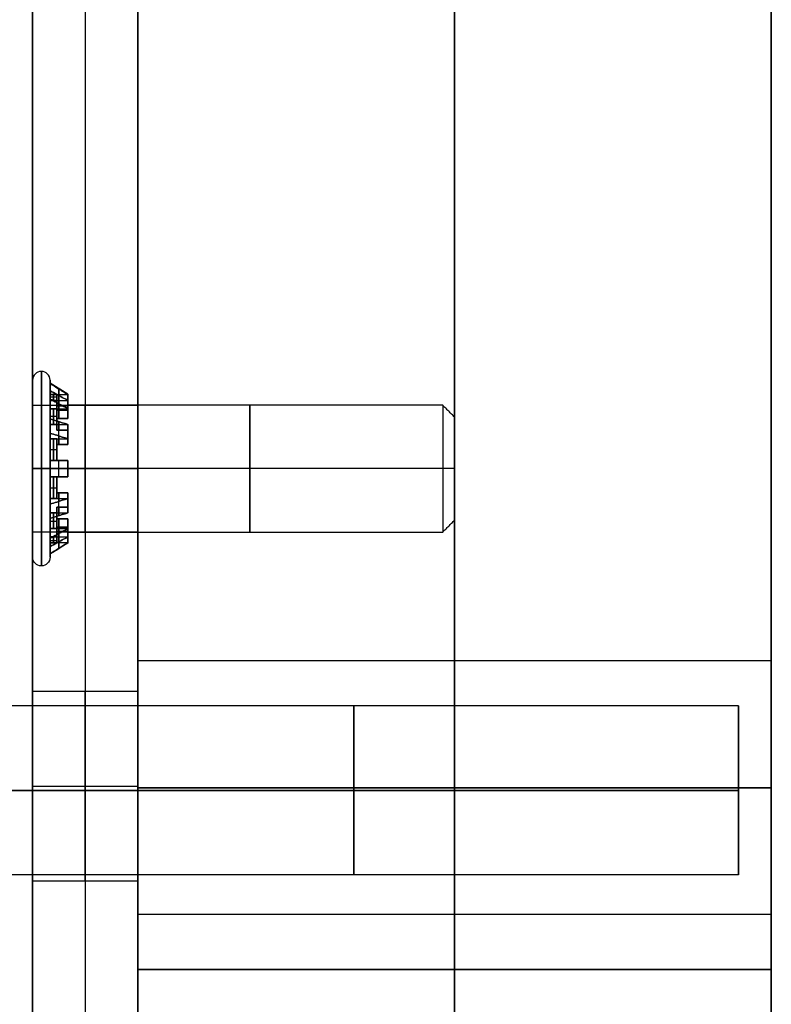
# Model space of a CAD drawing. Header units: millimetres. Extents: x -398 to 387, y -563 to 552.
# Tile 182 of 256: x -386 to -368, y -463 to -440. Entities that reach past the tile are written whole.
import ezdxf

# ---------------------------------------------------------------- set-up
doc = ezdxf.new("R2010")
doc.units = ezdxf.units.MM
doc.layers.add('Livello 01', color=7, linetype='Continuous')

# ---------------------------------------------------------------- blocks, each defined once
blk = doc.blocks.new('MCP191A04_01')
at = {"layer": 'Livello 01', "color": 254, "true_color": 0xcad1ee}
for p, q in [((-69.2, 125, 1.25), (69.2, 125, 1.25)), ((63.214, 122.827, 2.5), (63.214, 122.827)), ((63.214, 118.327, 2.5), (63.214, 118.327)), ((55.7, 103.912, 2.495), (55.7, 103.918, 2.495)), ((55.7, 103.85, 2.08), (55.7, 103.918, 2.08)), ((55.504, 103.312, 1.87), (55.504, 103.709, 1.87)), ((55.7, 103.912, 2.495), (55.7, 103.912, 2.5)), ((55.7, 99.738, 2.5), (55.7, 103.912, 2.5)), ((55.7, 103.588, 1.66), (55.7, 103.85, 2.08)), ((55.896, 103.312, 1.87), (55.896, 103.709, 1.87)), ((55.126, 103.211, 1.87), (54.928, 103.554, 1.87)), ((55.249, 103.256, 1.923), (55.249, 103.529, 1.923)), ((55.504, 103.576, 1.923), (55.504, 103.576, 1.66)), ((55.896, 103.455, 1.66), (55.504, 103.455, 1.66)), ((55.7, 103.325, 1.66), (55.7, 103.588, 1.66)), ((55.896, 103.576, 1.923), (55.896, 103.576, 1.66)), ((56.322, 103.295, 1.923), (55.896, 103.541, 1.923)), ((56.083, 103.275, 1.923), (56.218, 103.51, 1.923)), ((56.472, 103.554, 1.87), (56.274, 103.211, 1.87)), ((54.589, 103.358, 1.87), (54.787, 103.015, 1.87)), ((54.655, 103.244, 1.923), (54.655, 103.244, 1.66)), ((55.116, 103.227, 1.66), (54.664, 103.227, 1.66)), ((54.89, 103.088, 1.66), (54.89, 103.391, 1.66)), ((54.994, 103.44, 1.923), (54.994, 103.44, 1.66)), ((55.504, 103.394, 1.923), (55.02, 103.394, 1.923)), ((55.7, 103.325, 2.5), (55.7, 103.325)), ((55.7, 103.044, -7.5), (55.7, 103.325, -7.219)), ((55.7, 103.325, -7.219), (55.7, 103.325, 1.66)), ((56.736, 103.227, 1.66), (56.284, 103.227, 1.66)), ((56.406, 103.44, 1.923), (56.406, 103.44, 1.66)), ((56.51, 103.088, 1.66), (56.51, 103.391, 1.66)), ((56.613, 103.015, 1.87), (56.811, 103.358, 1.87)), ((56.982, 102.791, 1.923), (56.733, 103.222, 1.923)), ((56.745, 103.244, 1.923), (56.745, 103.244, 1.66)), ((54.734, 103.107, 1.923), (54.303, 102.858, 1.923)), ((54.611, 102.857, 1.923), (54.475, 103.093, 1.923)), ((55.7, 100.606, -7.5), (55.7, 103.044, -7.5)), ((56.732, 102.914, 1.923), (56.968, 103.05, 1.923)), ((54.51, 102.738, 1.87), (54.167, 102.936, 1.87)), ((54.281, 102.87, 1.923), (54.281, 102.87, 1.66)), ((54.298, 102.409, 1.66), (54.298, 102.861, 1.66)), ((57.233, 102.936, 1.87), (56.89, 102.738, 1.87)), ((57.102, 102.409, 1.66), (57.102, 102.861, 1.66)), ((57.119, 102.87, 1.923), (57.119, 102.87, 1.66)), ((53.971, 102.597, 1.87), (54.314, 102.399, 1.87)), ((54.085, 102.531, 1.923), (54.085, 102.531, 1.66)), ((54.437, 102.635, 1.66), (54.134, 102.635, 1.66)), ((57.266, 102.635, 1.66), (56.963, 102.635, 1.66)), ((57.086, 102.399, 1.87), (57.429, 102.597, 1.87)), ((57.315, 102.531, 1.923), (57.315, 102.531, 1.66)), ((54.23, 102.447, 1.923), (53.984, 102.021, 1.923)), ((54.25, 102.208, 1.923), (54.015, 102.343, 1.923)), ((57.269, 102.021, 1.923), (57.269, 102.505, 1.923)), ((57.131, 102.276, 1.923), (57.404, 102.276, 1.923)), ((53.613, 101.825, 2.495), (53.607, 101.825, 2.495)), ((53.675, 101.825, 2.08), (53.607, 101.825, 2.08)), ((53.613, 101.825, 2.5), (57.787, 101.825, 2.5)), ((53.938, 101.825, 1.66), (53.675, 101.825, 2.08)), ((54.213, 102.021, 1.87), (53.816, 102.021, 1.87)), ((54.2, 101.825, 1.66), (53.938, 101.825, 1.66)), ((53.949, 102.021, 1.923), (53.949, 102.021, 1.66)), ((54.07, 101.629, 1.66), (54.07, 102.021, 1.66)), ((56.919, 101.825, -7.5), (54.481, 101.825, -7.5)), ((57.584, 102.021, 1.87), (57.187, 102.021, 1.87)), ((57.462, 101.825, 1.66), (57.2, 101.825, 1.66)), ((57.325, 101.629, 1.66), (57.325, 102.021, 1.66)), ((57.451, 102.021, 1.923), (57.451, 102.021, 1.66)), ((57.793, 101.825, 2.08), (57.725, 101.825, 2.08)), ((57.793, 101.825, 2.495), (57.787, 101.825, 2.495)), ((53.816, 101.629, 1.87), (54.213, 101.629, 1.87)), ((53.949, 101.629, 1.923), (53.949, 101.629, 1.66)), ((54.131, 101.629, 1.923), (54.131, 101.145, 1.923)), ((57.17, 101.203, 1.923), (57.416, 101.629, 1.923)), ((57.187, 101.629, 1.87), (57.584, 101.629, 1.87)), ((57.451, 101.629, 1.923), (57.451, 101.629, 1.66)), ((54.269, 101.374, 1.923), (53.996, 101.374, 1.923)), ((57.15, 101.442, 1.923), (57.385, 101.307, 1.923)), ((54.314, 101.251, 1.87), (53.971, 101.053, 1.87)), ((54.085, 101.119, 1.923), (54.085, 101.119, 1.66)), ((54.298, 100.789, 1.66), (54.298, 101.241, 1.66)), ((57.429, 101.053, 1.87), (57.086, 101.251, 1.87)), ((57.102, 100.789, 1.66), (57.102, 101.241, 1.66)), ((57.315, 101.119, 1.923), (57.315, 101.119, 1.66)), ((54.437, 101.015, 1.66), (54.134, 101.015, 1.66)), ((54.167, 100.714, 1.87), (54.51, 100.912, 1.87)), ((56.89, 100.912, 1.87), (57.233, 100.714, 1.87)), ((57.266, 101.015, 1.66), (56.963, 101.015, 1.66)), ((54.281, 100.78, 1.923), (54.281, 100.78, 1.66)), ((54.418, 100.859, 1.923), (54.667, 100.428, 1.923)), ((54.668, 100.736, 1.923), (54.432, 100.6, 1.923)), ((56.666, 100.543, 1.923), (57.097, 100.792, 1.923)), ((56.789, 100.793, 1.923), (56.925, 100.557, 1.923)), ((57.119, 100.78, 1.923), (57.119, 100.78, 1.66)), ((54.787, 100.635, 1.87), (54.589, 100.292, 1.87)), ((55.116, 100.423, 1.66), (54.664, 100.423, 1.66)), ((54.89, 100.259, 1.66), (54.89, 100.562, 1.66)), ((54.928, 100.096, 1.87), (55.126, 100.439, 1.87)), ((55.7, 100.606, -7.5), (55.7, 100.325, -7.219)), ((56.274, 100.439, 1.87), (56.472, 100.096, 1.87)), ((56.736, 100.423, 1.66), (56.284, 100.423, 1.66)), ((56.51, 100.259, 1.66), (56.51, 100.562, 1.66)), ((56.811, 100.292, 1.87), (56.613, 100.635, 1.87)), ((54.655, 100.406, 1.923), (54.655, 100.406, 1.66)), ((54.994, 100.21, 1.923), (54.994, 100.21, 1.66)), ((55.078, 100.355, 1.923), (55.504, 100.109, 1.923)), ((55.317, 100.375, 1.923), (55.182, 100.14, 1.923)), ((55.504, 100.338, 1.87), (55.504, 99.941, 1.87)), ((55.896, 100.195, 1.66), (55.504, 100.195, 1.66)), ((55.7, 100.325, 2.5), (55.7, 100.325)), ((55.7, 100.062, 1.66), (55.7, 100.325, 1.66)), ((55.7, 100.325, -7.219), (55.7, 100.325, 1.66)), ((55.896, 99.941, 1.87), (55.896, 100.338, 1.87)), ((55.896, 100.256, 1.923), (56.38, 100.256, 1.923)), ((56.151, 100.394, 1.923), (56.151, 100.121, 1.923)), ((56.406, 100.21, 1.923), (56.406, 100.21, 1.66)), ((56.745, 100.406, 1.923), (56.745, 100.406, 1.66)), ((55.504, 100.074, 1.923), (55.504, 100.074, 1.66)), ((55.7, 100.062, 1.66), (55.7, 99.8, 2.08)), ((55.896, 100.074, 1.923), (55.896, 100.074, 1.66)), ((55.7, 99.732, 2.08), (55.7, 99.8, 2.08)), ((55.7, 99.738, 2.495), (55.7, 99.738, 2.5)), ((55.7, 99.732, 2.495), (55.7, 99.738, 2.495)), ((79.2, 0, 2.5), (-79.2, 0, 2.5)), ((79.2, 0), (-79.2, 0)), ((63.214, -118.327, 2.5), (63.214, -118.327)), ((63.214, -122.827, 2.5), (63.214, -122.827)), ((-69.2, -125, 1.25), (69.2, -125, 1.25))]:
    blk.add_line(p, q, dxfattribs=at)
for centre, radius, start, end in [((63.214, 120.577, 2.5), 2.25, 360, 180), ((63.214, 120.577), 2.25, 360, 180), ((63.214, 120.577), 2.25, 180, 0), ((55.7, 101.825, 2.287), 2.3, 0, 180), ((55.7, 101.825, 2.08), 2.093, 0, 180), ((55.7, 101.825, 2.495), 2.087, 0, 180), ((55.7, 101.825, 2.497), 2.087, 0, 180), ((55.7, 101.825, 1.87), 1.894, 84.0659, 95.9341), ((55.7, 101.825, 2.08), 2.025, 114.4516, 125.5484), ((55.7, 101.825, 1.87), 1.894, 114.0659, 125.9341), ((55.7, 101.825, 2.08), 1.762, 96.3779, 113.6221), ((55.7, 101.825, 1.66), 1.762, 83.6221, 96.3779), ((55.7, 101.825, 2.08), 1.762, 66.3779, 83.6221), ((55.7, 101.825, 1.87), 1.894, 54.0659, 65.9341), ((55.7, 101.825, 2.5), 1.5, 0, 180), ((55.7, 101.825), 1.5, 0, 180), ((55.7, 101.825, -2.648), 1.5, 0, 180), ((55.7, 101.825, 2.08), 1.763, 126.3779, 143.6221), ((55.7, 101.825, 1.66), 1.762, 53.6221, 66.3779), ((55.7, 101.825, 2.08), 1.762, 36.3779, 53.6221), ((55.7, 101.825, -7.5), 1.219, 0, 180), ((55.7, 101.825, 1.87), 1.894, 144.0659, 155.9341), ((55.7, 101.825, 1.66), 1.762, 143.6221, 156.3779), ((55.7, 101.825, 1.66), 1.762, 23.6221, 36.3779), ((55.7, 101.825, 1.87), 1.894, 24.0659, 35.9341), ((55.7, 101.825, 2.08), 1.763, 156.3779, 173.6221), ((55.7, 101.825, 2.08), 1.763, 6.3779, 23.6221), ((55.7, 101.825, 2.287), 2.3, 180, 0), ((55.7, 101.825, 2.08), 2.093, 180, 0), ((55.7, 101.825, 2.495), 2.087, 180, 0), ((55.7, 101.825, 2.497), 2.087, 180, 0), ((55.7, 101.825, 1.66), 1.763, 173.6221, 186.3779), ((55.7, 101.825), 1.5, 180, 0), ((55.7, 101.825, -7.219), 1.5, 180, 0), ((55.7, 101.825, 1.66), 1.5, 180, 187.5), ((55.7, 101.825, -2.648), 1.5, 180, 0), ((55.7, 101.825, -7.5), 1.219, 180, 0), ((55.7, 101.825, 1.66), 1.5, 352.5, 0), ((55.7, 101.825, 1.66), 1.762, 360, 6.3779), ((55.7, 101.825, 1.66), 1.763, 353.6221, 0), ((55.7, 101.825, 2.08), 1.763, 186.3779, 203.6221), ((55.7, 101.825, 2.08), 1.762, 336.3779, 353.6221), ((55.7, 101.825, 1.66), 1.763, 203.6221, 216.3779), ((55.7, 101.825, 1.66), 1.5, 202.5, 217.5), ((55.7, 101.825, 1.66), 1.5, 322.5, 337.5), ((55.7, 101.825, 1.66), 1.763, 323.6221, 336.3779), ((55.7, 101.825, 2.08), 1.763, 216.3779, 233.6221), ((55.7, 101.825, 2.08), 1.763, 306.3779, 323.6221), ((55.7, 101.825, 1.66), 1.5, 232.5, 247.5), ((55.7, 101.825, 1.66), 1.5, 292.5, 307.5), ((55.7, 101.825, 1.66), 1.763, 233.6221, 246.3779), ((55.7, 101.825, 2.08), 1.762, 246.3779, 263.6221), ((55.7, 101.825, 1.66), 1.5, 262.5, 277.5), ((55.7, 101.825, 2.08), 1.762, 276.3779, 293.6221), ((55.7, 101.825, 1.66), 1.763, 293.6221, 306.3779), ((55.7, 101.825, 1.66), 1.763, 263.6221, 276.3779), ((63.214, -120.577, 2.5), 2.25, 0, 180), ((63.214, -120.577), 2.25, 0, 180), ((63.214, -120.577), 2.25, 180, 0)]:
    blk.add_arc(centre, radius, start, end, dxfattribs=at)
at = {"layer": 'Livello 01', "color": 254, "true_color": 0xcad1ee, "extrusion": (0, 0, -1)}
for centre, radius, start, end in [((-63.214, 120.577, -1.25), 2.25, 0, 180), ((-63.214, 120.577, -2.5), 2.25, 180, 0), ((-63.214, 120.577, -1.25), 2.25, 180, 0), ((-55.7, 101.825, -2.495), 2.093, 0, 180), ((-55.7, 101.825, -2.5), 2.087, 0, 180), ((-55.7, 101.825, -2.08), 2.025, 84.4516, 95.5484), ((-55.7, 101.825, -1.923), 1.762, 66.3779, 83.6221), ((-55.7, 101.825, -1.923), 1.762, 96.3779, 113.6221), ((-55.7, 101.825, -2.08), 2.025, 114.4516, 125.5484), ((-55.7, 101.825, -1.25), 1.5, 0, 180), ((-55.7, 101.825, 7.219), 1.5, 0, 180), ((-55.7, 101.825, -1.923), 1.763, 36.3779, 53.6221), ((-55.7, 101.825, -1.66), 1.762, 53.6221, 66.3779), ((-55.7, 101.825, -1.923), 1.5, 67.5, 82.5), ((-55.7, 101.825, -1.66), 1.5, 82.5, 97.5), ((-55.7, 101.825, -1.923), 1.5, 97.5, 112.5), ((-55.7, 101.825, -1.923), 1.762, 126.3779, 143.6221), ((-55.7, 101.825, -2.08), 2.025, 24.4516, 35.5484), ((-55.7, 101.825, -1.923), 1.5, 37.5, 52.5), ((-55.7, 101.825, -1.66), 1.5, 52.5, 67.5), ((-55.7, 101.825, -1.66), 1.5, 112.5, 127.5), ((-55.7, 101.825, -1.923), 1.5, 127.5, 142.5), ((-55.7, 101.825, -2.08), 2.025, 144.4516, 155.5484), ((-55.7, 101.825, -1.923), 1.763, 6.3779, 23.6221), ((-55.7, 101.825, -1.66), 1.5, 22.5, 37.5), ((-55.7, 101.825, -1.66), 1.5, 142.5, 157.5), ((-55.7, 101.825, -1.923), 1.762, 156.3779, 173.6221), ((-55.7, 101.825, -1.923), 1.5, 7.5, 22.5), ((-55.7, 101.825, -1.923), 1.5, 157.5, 172.5), ((-55.7, 101.825, -2.495), 2.093, 180, 0), ((-55.7, 101.825, -2.5), 2.087, 180, 0), ((-55.7, 101.825, -2.08), 2.025, 354.4516, 5.5484), ((-55.7, 101.825, -1.66), 1.5, 360, 7.5), ((-55.7, 101.825, -2.5), 1.5, 180, 0), ((-55.7, 101.825, -1.25), 1.5, 180, 0), ((-55.7, 101.825, -1.66), 1.5, 172.5, 180), ((-55.7, 101.825, -2.08), 2.025, 174.4516, 180), ((-55.7, 101.825, -2.08), 2.025, 180, 185.5484), ((-55.7, 101.825, -1.923), 1.763, 336.3779, 353.6221), ((-55.7, 101.825, -1.923), 1.5, 337.5, 352.5), ((-55.7, 101.825, -1.923), 1.5, 187.5, 202.5), ((-55.7, 101.825, -1.923), 1.762, 186.3779, 203.6221), ((-55.7, 101.825, -2.08), 2.025, 324.4516, 335.5484), ((-55.7, 101.825, -1.923), 1.5, 307.5, 322.5), ((-55.7, 101.825, -1.923), 1.5, 217.5, 232.5), ((-55.7, 101.825, -2.08), 2.025, 204.4516, 215.5484), ((-55.7, 101.825, -1.923), 1.763, 306.3779, 323.6221), ((-55.7, 101.825, -1.923), 1.763, 216.3779, 233.6221), ((-55.7, 101.825, -1.923), 1.5, 277.5, 292.5), ((-55.7, 101.825, -1.923), 1.5, 247.5, 262.5), ((-55.7, 101.825, -1.923), 1.763, 276.3779, 293.6221), ((-55.7, 101.825, -1.923), 1.762, 246.3779, 263.6221), ((-55.7, 101.825, -2.08), 2.025, 294.4516, 305.5484), ((-55.7, 101.825, -2.08), 2.025, 234.4516, 245.5484), ((-55.7, 101.825, -2.08), 2.025, 264.4516, 275.5484), ((-63.214, -120.577, -1.25), 2.25, 0, 180), ((-63.214, -120.577, -2.5), 2.25, 180, 0), ((-63.214, -120.577, -1.25), 2.25, 180, 0)]:
    blk.add_arc(centre, radius, start, end, dxfattribs=at)
at = {"layer": 'Livello 01', "color": 254, "true_color": 0xcad1ee, "extrusion": (1, 0, 0)}
for start, end in [(0, 90), (270, 0)]:
    blk.add_arc((103.918, 2.287, 55.7), 0.207, start, end, dxfattribs=at)
at = {"layer": 'Livello 01', "color": 254, "true_color": 0xcad1ee, "extrusion": (0, 1, 0)}
for start, end in [(270, 0), (0, 90)]:
    blk.add_arc((-53.607, 2.287, 101.825), 0.207, start, end, dxfattribs=at)
at = {"layer": 'Livello 01', "color": 254, "true_color": 0xcad1ee, "extrusion": (0, -1, 0)}
for start, end in [(0, 90), (270, 0)]:
    blk.add_arc((57.793, 2.287, -101.825), 0.207, start, end, dxfattribs=at)
at = {"layer": 'Livello 01', "color": 254, "true_color": 0xcad1ee, "extrusion": (-1, 0, 0)}
for start, end in [(270, 0), (0, 90)]:
    blk.add_arc((-99.732, 2.287, -55.7), 0.207, start, end, dxfattribs=at)
at = {"layer": 'Livello 01', "color": 254, "true_color": 0xcad1ee}
for points in [[(-69.2, 125, 2.5), (69.2, 125, 2.5)], [(-69.2, 125), (69.2, 125)], [(60.964, 120.577, 2.5), (60.964, 120.577)], [(65.464, 120.577), (65.464, 120.577, 2.5)], [(55.504, 103.841, 2.08), (55.504, 103.577, 2.08)], [(55.896, 103.577, 2.08), (55.896, 103.841, 2.08)], [(54.523, 103.473, 2.08), (54.655, 103.244, 2.08)], [(54.994, 103.44, 2.08), (54.862, 103.668, 2.08)], [(55.244, 103.527, 2.08), (55.244, 103.527, 1.923)], [(55.504, 103.312, 1.66), (55.504, 103.577, 1.66)], [(55.504, 103.577, 1.923), (55.504, 103.312, 1.923)], [(55.504, 103.577, 2.08), (55.504, 103.577, 1.923)], [(55.896, 103.577, 1.66), (55.896, 103.312, 1.66)], [(55.896, 103.577, 1.923), (55.896, 103.577, 2.08)], [(55.896, 103.312, 1.923), (55.896, 103.577, 1.923)], [(56.156, 103.527, 2.08), (56.156, 103.527, 1.923)], [(56.538, 103.668, 2.08), (56.406, 103.44, 2.08)], [(56.745, 103.244, 2.08), (56.877, 103.473, 2.08)], [(54.655, 103.244, 1.923), (54.787, 103.015, 1.923)], [(54.655, 103.244, 2.08), (54.655, 103.244, 1.923)], [(54.787, 103.015, 1.66), (54.655, 103.244, 1.66)], [(54.994, 103.44, 1.66), (55.126, 103.211, 1.66)], [(54.994, 103.44, 1.923), (54.994, 103.44, 2.08)], [(55.126, 103.211, 1.923), (54.994, 103.44, 1.923)], [(55.504, 103.312, 1.923), (55.504, 103.312, 1.66)], [(55.896, 103.312, 1.66), (55.896, 103.312, 1.923)], [(56.406, 103.44, 1.923), (56.274, 103.211, 1.923)], [(56.274, 103.211, 1.66), (56.406, 103.44, 1.66)], [(56.406, 103.44, 2.08), (56.406, 103.44, 1.923)], [(56.745, 103.244, 1.66), (56.613, 103.015, 1.66)], [(56.613, 103.015, 1.923), (56.745, 103.244, 1.923)], [(56.745, 103.244, 1.923), (56.745, 103.244, 2.08)], [(54.281, 102.87, 2.08), (54.052, 103.002, 2.08)], [(54.454, 103.071, 2.08), (54.454, 103.071, 1.923)], [(54.787, 103.015, 1.923), (54.787, 103.015, 1.66)], [(55.126, 103.211, 1.66), (55.126, 103.211, 1.923)], [(56.274, 103.211, 1.923), (56.274, 103.211, 1.66)], [(56.613, 103.015, 1.66), (56.613, 103.015, 1.923)], [(56.946, 103.071, 2.08), (56.946, 103.071, 1.923)], [(57.348, 103.002, 2.08), (57.119, 102.87, 2.08)], [(54.281, 102.87, 1.66), (54.51, 102.738, 1.66)], [(54.281, 102.87, 1.923), (54.281, 102.87, 2.08)], [(54.51, 102.738, 1.923), (54.281, 102.87, 1.923)], [(57.119, 102.87, 1.923), (56.89, 102.738, 1.923)], [(56.89, 102.738, 1.66), (57.119, 102.87, 1.66)], [(57.119, 102.87, 2.08), (57.119, 102.87, 1.923)], [(53.857, 102.663, 2.08), (54.085, 102.531, 2.08)], [(54.085, 102.531, 1.923), (54.314, 102.399, 1.923)], [(54.085, 102.531, 2.08), (54.085, 102.531, 1.923)], [(54.314, 102.399, 1.66), (54.085, 102.531, 1.66)], [(54.51, 102.738, 1.66), (54.51, 102.738, 1.923)], [(56.89, 102.738, 1.923), (56.89, 102.738, 1.66)], [(57.315, 102.531, 1.66), (57.086, 102.399, 1.66)], [(57.086, 102.399, 1.923), (57.315, 102.531, 1.923)], [(57.315, 102.531, 2.08), (57.543, 102.663, 2.08)], [(57.315, 102.531, 1.923), (57.315, 102.531, 2.08)], [(54.314, 102.399, 1.923), (54.314, 102.399, 1.66)], [(57.086, 102.399, 1.66), (57.086, 102.399, 1.923)], [(53.998, 102.281, 2.08), (53.998, 102.281, 1.923)], [(57.402, 102.281, 2.08), (57.402, 102.281, 1.923)], [(53.613, 101.825, 2.495), (53.613, 101.825, 2.5)], [(53.948, 102.021, 2.08), (53.684, 102.021, 2.08)], [(53.948, 102.021, 1.66), (54.213, 102.021, 1.66)], [(53.948, 102.021, 1.923), (53.948, 102.021, 2.08)], [(54.213, 102.021, 1.923), (53.948, 102.021, 1.923)], [(54.2, 101.825, 2.5), (54.2, 101.825)], [(54.481, 101.825, -7.5), (54.2, 101.825, -7.219)], [(54.2, 101.825, -7.219), (54.2, 101.825, 1.66)], [(54.213, 102.021, 1.66), (54.213, 102.021, 1.923)], [(57.2, 101.825, -7.219), (56.919, 101.825, -7.5)], [(57.187, 102.021, 1.923), (57.187, 102.021, 1.66)], [(57.187, 102.021, 1.66), (57.452, 102.021, 1.66)], [(57.452, 102.021, 1.923), (57.187, 102.021, 1.923)], [(57.2, 101.825), (57.2, 101.825, 2.5)], [(57.2, 101.825, 1.66), (57.2, 101.825, -7.219)], [(57.716, 102.021, 2.08), (57.452, 102.021, 2.08)], [(57.452, 102.021, 2.08), (57.452, 102.021, 1.923)], [(57.462, 101.825, 1.66), (57.725, 101.825, 2.08)], [(57.787, 101.825, 2.5), (57.787, 101.825, 2.495)], [(53.684, 101.629, 2.08), (53.948, 101.629, 2.08)], [(54.213, 101.629, 1.66), (53.948, 101.629, 1.66)], [(53.948, 101.629, 1.923), (54.213, 101.629, 1.923)], [(53.948, 101.629, 2.08), (53.948, 101.629, 1.923)], [(54.213, 101.629, 1.923), (54.213, 101.629, 1.66)], [(57.452, 101.629, 1.66), (57.187, 101.629, 1.66)], [(57.187, 101.629, 1.66), (57.187, 101.629, 1.923)], [(57.187, 101.629, 1.923), (57.452, 101.629, 1.923)], [(57.452, 101.629, 2.08), (57.716, 101.629, 2.08)], [(57.452, 101.629, 1.923), (57.452, 101.629, 2.08)], [(53.998, 101.369, 2.08), (53.998, 101.369, 1.923)], [(57.402, 101.369, 2.08), (57.402, 101.369, 1.923)], [(54.085, 101.119, 2.08), (53.857, 100.987, 2.08)], [(54.085, 101.119, 1.66), (54.314, 101.251, 1.66)], [(54.314, 101.251, 1.923), (54.085, 101.119, 1.923)], [(54.085, 101.119, 1.923), (54.085, 101.119, 2.08)], [(54.314, 101.251, 1.66), (54.314, 101.251, 1.923)], [(57.086, 101.251, 1.923), (57.086, 101.251, 1.66)], [(57.315, 101.119, 1.923), (57.086, 101.251, 1.923)], [(57.086, 101.251, 1.66), (57.315, 101.119, 1.66)], [(57.315, 101.119, 2.08), (57.315, 101.119, 1.923)], [(57.543, 100.987, 2.08), (57.315, 101.119, 2.08)], [(54.281, 100.78, 1.923), (54.51, 100.912, 1.923)], [(54.51, 100.912, 1.66), (54.281, 100.78, 1.66)], [(54.51, 100.912, 1.923), (54.51, 100.912, 1.66)], [(56.89, 100.912, 1.66), (56.89, 100.912, 1.923)], [(57.119, 100.78, 1.66), (56.89, 100.912, 1.66)], [(56.89, 100.912, 1.923), (57.119, 100.78, 1.923)], [(54.052, 100.648, 2.08), (54.281, 100.78, 2.08)], [(54.281, 100.78, 2.08), (54.281, 100.78, 1.923)], [(57.119, 100.78, 2.08), (57.348, 100.648, 2.08)], [(57.119, 100.78, 1.923), (57.119, 100.78, 2.08)], [(54.454, 100.579, 2.08), (54.454, 100.579, 1.923)], [(54.655, 100.406, 1.66), (54.787, 100.635, 1.66)], [(54.787, 100.635, 1.923), (54.655, 100.406, 1.923)], [(54.787, 100.635, 1.66), (54.787, 100.635, 1.923)], [(54.994, 100.21, 1.923), (55.126, 100.439, 1.923)], [(55.126, 100.439, 1.66), (54.994, 100.21, 1.66)], [(55.126, 100.439, 1.923), (55.126, 100.439, 1.66)], [(56.274, 100.439, 1.66), (56.274, 100.439, 1.923)], [(56.406, 100.21, 1.66), (56.274, 100.439, 1.66)], [(56.274, 100.439, 1.923), (56.406, 100.21, 1.923)], [(56.613, 100.635, 1.923), (56.613, 100.635, 1.66)], [(56.745, 100.406, 1.923), (56.613, 100.635, 1.923)], [(56.613, 100.635, 1.66), (56.745, 100.406, 1.66)], [(56.946, 100.579, 2.08), (56.946, 100.579, 1.923)], [(54.655, 100.406, 2.08), (54.523, 100.177, 2.08)], [(54.655, 100.406, 1.923), (54.655, 100.406, 2.08)], [(54.862, 99.982, 2.08), (54.994, 100.21, 2.08)], [(54.994, 100.21, 2.08), (54.994, 100.21, 1.923)], [(55.504, 100.073, 1.66), (55.504, 100.338, 1.66)], [(55.504, 100.338, 1.66), (55.504, 100.338, 1.923)], [(55.504, 100.338, 1.923), (55.504, 100.073, 1.923)], [(55.896, 100.338, 1.66), (55.896, 100.073, 1.66)], [(55.896, 100.338, 1.923), (55.896, 100.338, 1.66)], [(55.896, 100.073, 1.923), (55.896, 100.338, 1.923)], [(56.406, 100.21, 2.08), (56.538, 99.982, 2.08)], [(56.406, 100.21, 1.923), (56.406, 100.21, 2.08)], [(56.745, 100.406, 2.08), (56.745, 100.406, 1.923)], [(56.877, 100.177, 2.08), (56.745, 100.406, 2.08)], [(55.244, 100.123, 2.08), (55.244, 100.123, 1.923)], [(55.504, 100.073, 2.08), (55.504, 99.809, 2.08)], [(55.504, 100.073, 1.923), (55.504, 100.073, 2.08)], [(55.896, 99.809, 2.08), (55.896, 100.073, 2.08)], [(55.896, 100.073, 2.08), (55.896, 100.073, 1.923)], [(56.156, 100.123, 2.08), (56.156, 100.123, 1.923)], [(60.964, -120.577, 2.5), (60.964, -120.577)], [(65.464, -120.577), (65.464, -120.577, 2.5)], [(69.2, -125, 2.5), (-69.2, -125, 2.5)], [(69.2, -125), (-69.2, -125)]]:
    blk.add_open_spline(points, degree=1, dxfattribs=at)
for points, knots in [([(55.504, 103.577, 1.66), (55.504, 103.581, 1.666), (55.504, 103.584, 1.672), (55.504, 103.588, 1.679), (55.504, 103.672, 1.812), (55.504, 103.757, 1.946), (55.504, 103.841, 2.08)], [-0.4960387, -0.4960387, -0.4960387, -0.4960387, -0.4739037, -0.4739037, -0.4739037, 0, 0, 0, 0]), ([(55.896, 103.841, 2.08), (55.896, 103.757, 1.946), (55.896, 103.672, 1.812), (55.896, 103.588, 1.679), (55.896, 103.584, 1.672), (55.896, 103.581, 1.666), (55.896, 103.577, 1.66)], [-0.4960387, -0.4960387, -0.4960387, -0.4960387, -0.0221351, -0.0221351, -0.0221351, 0, 0, 0, 0]), ([(54.655, 103.244, 1.66), (54.627, 103.292, 1.748), (54.6, 103.339, 1.835), (54.572, 103.387, 1.923), (54.556, 103.416, 1.975), (54.539, 103.444, 2.028), (54.523, 103.473, 2.08)], [-0.4960387, -0.4960387, -0.4960387, -0.4960387, -0.185754, -0.185754, -0.185754, 0, 0, 0, 0]), ([(54.862, 103.668, 2.08), (54.878, 103.64, 2.028), (54.895, 103.611, 1.975), (54.911, 103.583, 1.923), (54.939, 103.535, 1.835), (54.966, 103.488, 1.748), (54.994, 103.44, 1.66)], [-0.4960387, -0.4960387, -0.4960387, -0.4960387, -0.3102847, -0.3102847, -0.3102847, 0, 0, 0, 0]), ([(56.406, 103.44, 1.66), (56.434, 103.488, 1.748), (56.461, 103.535, 1.835), (56.489, 103.583, 1.923), (56.505, 103.611, 1.975), (56.522, 103.64, 2.028), (56.538, 103.668, 2.08)], [-0.4960387, -0.4960387, -0.4960387, -0.4960387, -0.185754, -0.185754, -0.185754, 0, 0, 0, 0]), ([(56.877, 103.473, 2.08), (56.861, 103.444, 2.028), (56.844, 103.416, 1.975), (56.828, 103.387, 1.923), (56.8, 103.339, 1.835), (56.773, 103.292, 1.748), (56.745, 103.244, 1.66)], [-0.4960387, -0.4960387, -0.4960387, -0.4960387, -0.3102847, -0.3102847, -0.3102847, 0, 0, 0, 0]), ([(54.052, 103.002, 2.08), (54.081, 102.986, 2.028), (54.109, 102.969, 1.975), (54.138, 102.953, 1.923), (54.186, 102.925, 1.835), (54.233, 102.898, 1.748), (54.281, 102.87, 1.66)], [-0.4960387, -0.4960387, -0.4960387, -0.4960387, -0.3102847, -0.3102847, -0.3102847, 0, 0, 0, 0]), ([(57.119, 102.87, 1.66), (57.167, 102.898, 1.748), (57.214, 102.925, 1.835), (57.262, 102.953, 1.923), (57.291, 102.969, 1.975), (57.319, 102.986, 2.028), (57.348, 103.002, 2.08)], [-0.4960387, -0.4960387, -0.4960387, -0.4960387, -0.185754, -0.185754, -0.185754, 0, 0, 0, 0]), ([(54.085, 102.531, 1.66), (54.037, 102.559, 1.748), (53.99, 102.586, 1.835), (53.942, 102.614, 1.923), (53.914, 102.63, 1.975), (53.885, 102.647, 2.028), (53.857, 102.663, 2.08)], [-0.4960387, -0.4960387, -0.4960387, -0.4960387, -0.185754, -0.185754, -0.185754, 0, 0, 0, 0]), ([(57.543, 102.663, 2.08), (57.515, 102.647, 2.028), (57.486, 102.63, 1.975), (57.458, 102.614, 1.923), (57.41, 102.586, 1.835), (57.363, 102.559, 1.748), (57.315, 102.531, 1.66)], [-0.4960387, -0.4960387, -0.4960387, -0.4960387, -0.3102847, -0.3102847, -0.3102847, 0, 0, 0, 0]), ([(53.684, 102.021, 2.08), (53.723, 102.021, 2.018), (53.762, 102.021, 1.956), (53.801, 102.021, 1.894), (53.85, 102.021, 1.816), (53.899, 102.021, 1.738), (53.948, 102.021, 1.66)], [-0.4960387, -0.4960387, -0.4960387, -0.4960387, -0.2763816, -0.2763816, -0.2763816, 0, 0, 0, 0]), ([(57.452, 102.021, 1.66), (57.456, 102.021, 1.666), (57.459, 102.021, 1.672), (57.463, 102.021, 1.679), (57.547, 102.021, 1.812), (57.632, 102.021, 1.946), (57.716, 102.021, 2.08)], [-0.4960387, -0.4960387, -0.4960387, -0.4960387, -0.4739037, -0.4739037, -0.4739037, 0, 0, 0, 0]), ([(53.948, 101.629, 1.66), (53.899, 101.629, 1.738), (53.85, 101.629, 1.816), (53.801, 101.629, 1.894), (53.762, 101.629, 1.956), (53.723, 101.629, 2.018), (53.684, 101.629, 2.08)], [-0.4960387, -0.4960387, -0.4960387, -0.4960387, -0.2196571, -0.2196571, -0.2196571, 0, 0, 0, 0]), ([(57.716, 101.629, 2.08), (57.632, 101.629, 1.946), (57.547, 101.629, 1.812), (57.463, 101.629, 1.679), (57.459, 101.629, 1.672), (57.456, 101.629, 1.666), (57.452, 101.629, 1.66)], [-0.4960387, -0.4960387, -0.4960387, -0.4960387, -0.0221351, -0.0221351, -0.0221351, 0, 0, 0, 0]), ([(53.857, 100.987, 2.08), (53.885, 101.003, 2.028), (53.914, 101.02, 1.975), (53.942, 101.036, 1.923), (53.99, 101.064, 1.835), (54.037, 101.091, 1.748), (54.085, 101.119, 1.66)], [-0.4960387, -0.4960387, -0.4960387, -0.4960387, -0.3102847, -0.3102847, -0.3102847, 0, 0, 0, 0]), ([(57.315, 101.119, 1.66), (57.363, 101.091, 1.748), (57.41, 101.064, 1.835), (57.458, 101.036, 1.923), (57.486, 101.02, 1.975), (57.515, 101.003, 2.028), (57.543, 100.987, 2.08)], [-0.4960387, -0.4960387, -0.4960387, -0.4960387, -0.185754, -0.185754, -0.185754, 0, 0, 0, 0]), ([(54.281, 100.78, 1.66), (54.233, 100.752, 1.748), (54.186, 100.725, 1.835), (54.138, 100.697, 1.923), (54.109, 100.681, 1.975), (54.081, 100.664, 2.028), (54.052, 100.648, 2.08)], [-0.4960387, -0.4960387, -0.4960387, -0.4960387, -0.185754, -0.185754, -0.185754, 0, 0, 0, 0]), ([(57.348, 100.648, 2.08), (57.319, 100.664, 2.028), (57.291, 100.681, 1.975), (57.262, 100.697, 1.923), (57.214, 100.725, 1.835), (57.167, 100.752, 1.748), (57.119, 100.78, 1.66)], [-0.4960387, -0.4960387, -0.4960387, -0.4960387, -0.3102847, -0.3102847, -0.3102847, 0, 0, 0, 0]), ([(54.523, 100.177, 2.08), (54.539, 100.206, 2.028), (54.556, 100.234, 1.975), (54.572, 100.263, 1.923), (54.6, 100.311, 1.835), (54.627, 100.358, 1.748), (54.655, 100.406, 1.66)], [-0.4960387, -0.4960387, -0.4960387, -0.4960387, -0.3102847, -0.3102847, -0.3102847, 0, 0, 0, 0]), ([(54.994, 100.21, 1.66), (54.966, 100.162, 1.748), (54.939, 100.115, 1.835), (54.911, 100.067, 1.923), (54.895, 100.039, 1.975), (54.878, 100.01, 2.028), (54.862, 99.982, 2.08)], [-0.4960387, -0.4960387, -0.4960387, -0.4960387, -0.185754, -0.185754, -0.185754, 0, 0, 0, 0]), ([(56.538, 99.982, 2.08), (56.522, 100.01, 2.028), (56.505, 100.039, 1.975), (56.489, 100.067, 1.923), (56.461, 100.115, 1.835), (56.434, 100.162, 1.748), (56.406, 100.21, 1.66)], [-0.4960387, -0.4960387, -0.4960387, -0.4960387, -0.3102847, -0.3102847, -0.3102847, 0, 0, 0, 0]), ([(56.745, 100.406, 1.66), (56.773, 100.358, 1.748), (56.8, 100.311, 1.835), (56.828, 100.263, 1.923), (56.844, 100.234, 1.975), (56.861, 100.206, 2.028), (56.877, 100.177, 2.08)], [-0.4960387, -0.4960387, -0.4960387, -0.4960387, -0.185754, -0.185754, -0.185754, 0, 0, 0, 0]), ([(55.504, 99.809, 2.08), (55.504, 99.848, 2.018), (55.504, 99.887, 1.956), (55.504, 99.926, 1.894), (55.504, 99.975, 1.816), (55.504, 100.024, 1.738), (55.504, 100.073, 1.66)], [-0.4960387, -0.4960387, -0.4960387, -0.4960387, -0.2763816, -0.2763816, -0.2763816, 0, 0, 0, 0]), ([(55.896, 100.073, 1.66), (55.896, 100.024, 1.738), (55.896, 99.975, 1.816), (55.896, 99.926, 1.894), (55.896, 99.887, 1.956), (55.896, 99.848, 2.018), (55.896, 99.809, 2.08)], [-0.4960387, -0.4960387, -0.4960387, -0.4960387, -0.2196571, -0.2196571, -0.2196571, 0, 0, 0, 0])]:
    blk.add_open_spline(points, degree=3, knots=knots, dxfattribs=at)
for points, weights in [([(54.994, 103.44, 2.001), (55.239, 103.547, 2.001), (55.504, 103.577, 2.001)], [0.999490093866, 0.988194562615, 0.999490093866]), ([(55.896, 103.577, 2.001), (56.161, 103.547, 2.001), (56.406, 103.44, 2.001)], [0.999490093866, 0.988194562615, 0.999490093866]), ([(54.281, 102.87, 2.001), (54.439, 103.086, 2.001), (54.655, 103.244, 2.001)], [0.999489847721, 0.988194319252, 0.999489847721]), ([(56.745, 103.244, 2.001), (56.961, 103.086, 2.001), (57.119, 102.87, 2.001)], [0.999489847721, 0.988194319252, 0.999489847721]), ([(53.948, 102.021, 2.001), (53.978, 102.286, 2.001), (54.085, 102.531, 2.001)], [0.999490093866, 0.988194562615, 0.999490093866]), ([(57.315, 102.531, 2.001), (57.422, 102.286, 2.001), (57.452, 102.021, 2.001)], [0.999490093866, 0.988194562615, 0.999490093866]), ([(54.085, 101.119, 2.001), (53.978, 101.364, 2.001), (53.948, 101.629, 2.001)], [0.999490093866, 0.988194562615, 0.999490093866]), ([(57.452, 101.629, 2.001), (57.422, 101.364, 2.001), (57.315, 101.119, 2.001)], [0.999490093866, 0.988194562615, 0.999490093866]), ([(54.655, 100.406, 2.001), (54.439, 100.564, 2.001), (54.281, 100.78, 2.001)], [0.999489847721, 0.988194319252, 0.999489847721]), ([(57.119, 100.78, 2.001), (56.961, 100.564, 2.001), (56.745, 100.406, 2.001)], [0.999489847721, 0.988194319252, 0.999489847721]), ([(55.504, 100.073, 2.001), (55.239, 100.103, 2.001), (54.994, 100.21, 2.001)], [0.999490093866, 0.988194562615, 0.999490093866]), ([(56.406, 100.21, 2.001), (56.161, 100.103, 2.001), (55.896, 100.073, 2.001)], [0.999490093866, 0.988194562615, 0.999490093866])]:
    blk.add_rational_spline(points, weights, degree=2, dxfattribs=at)
blk = doc.blocks.new('VTM04X20BTIN0')
at = {"layer": 'Livello 01', "color": 254, "true_color": 0xcad1ee}
for p, q in [((0, 2, -20), (0, 2, -1.779)), ((0, -2, -20), (0, 2, -20)), ((-2, 0, -20), (2, 0, -20)), ((0, -2, -20), (0, -2, -1.779))]:
    blk.add_line(p, q, dxfattribs=at)
for centre, start, end in [((0, 0, -20), 0, 180), ((0, 0, -10.889), 0, 180), ((0, 0, -20), 180, 0), ((0, 0, -10.889), 180, 0)]:
    blk.add_arc(centre, 2, start, end, dxfattribs=at)
for points in [[(2, 0, -1.779), (2, 0, -20)], [(-2, 0, -20), (-2, 0, -1.779)]]:
    blk.add_open_spline(points, degree=1, dxfattribs=at)

msp = doc.modelspace()

# ---------------------------------------------------------------- linework, layer by layer
at = {"layer": 'Livello 01', "color": 254, "true_color": 0xcad1ee}
for p, q in [((-375.5, -289.5, 155.5), (-375.5, -499.5, 155.5)), ((-375.5, -499.5, -144.5), (-375.5, -289.5, -144.5)), ((-375.5, -462, 119), (-375.5, -327, 119)), ((-375.5, -327, -108), (-375.5, -462, -108)), ((-368, -454.7, -115), (-383, -454.7, -115)), ((-368, -454.7, 126), (-383, -454.7, 126)), ((-368, -460.7, 126), (-383, -460.7, 126)), ((-368, -460.7, -115), (-383, -460.7, -115)), ((-383, -499.5, 5.5), (-383, -462, 5.5)), ((-383, -462, 5.5), (-368, -462, 5.5)), ((-375.5, -462, -108), (-375.5, -462, 119)), ((-368, -499.5, 5.5), (-368, -462, 5.5))]:
    msp.add_line(p, q, dxfattribs=at)
at = {"layer": 'Livello 01', "color": 254, "true_color": 0xcad1ee, "extrusion": (-1, 0, 0)}
for centre, start, end in [((457.7, -115, 383), 90, 270), ((457.7, 126, 383), 90, 270), ((457.7, -115, 375.5), 90, 270), ((457.7, 126, 375.5), 90, 270), ((457.7, -115, 368), 90, 270), ((457.7, 126, 368), 90, 270), ((457.7, 126, 375.5), 270, 90), ((457.7, -115, 375.5), 270, 90), ((457.7, 126, 368), 270, 90), ((457.7, -115, 368), 270, 90)]:
    msp.add_arc(centre, 3, start, end, dxfattribs=at)
at = {"layer": 'Livello 01', "color": 254, "true_color": 0xcad1ee, "extrusion": (1, 0, 0)}
for centre in [(-457.7, 126, -383), (-457.7, -115, -383)]:
    msp.add_arc(centre, 3, 90, 270, dxfattribs=at)
at = {"layer": 'Livello 01', "color": 254, "true_color": 0xcad1ee}
for points in [[(-383, -237, -164.5), (-383, -537, -164.5)], [(-383, -537, 175.5), (-383, -237, 175.5)], [(-383, -499.5, 155.5), (-383, -289.5, 155.5)], [(-383, -289.5, -144.5), (-383, -499.5, -144.5)], [(-368, -289.5, 155.5), (-368, -499.5, 155.5)], [(-368, -499.5, -144.5), (-368, -289.5, -144.5)], [(-383, -316.75, -122), (-383, -472.25, -122)], [(-383, -472.25, 133), (-383, -316.75, 133)], [(-383, -462, 119), (-383, -327, 119)], [(-383, -327, -108), (-383, -462, -108)], [(-368, -462, 119), (-368, -327, 119)], [(-368, -327, -108), (-368, -462, -108)], [(-383, -457.7, 123), (-368, -457.7, 123)], [(-368, -457.7, 129), (-383, -457.7, 129)], [(-383, -457.7, -118), (-368, -457.7, -118)], [(-368, -457.7, -112), (-383, -457.7, -112)], [(-383, -462, -108), (-383, -462, 119)], [(-383, -462, -108), (-368, -462, -108)], [(-368, -462, 119), (-383, -462, 119)], [(-368, -462, -108), (-368, -462, 119)]]:
    msp.add_open_spline(points, degree=1, dxfattribs=at)

# ---------------------------------------------------------------- block references
at = {"layer": 'Livello 01', "extrusion": (-1, -4.282e-47, 4.26883e-31)}
msp.add_blockref('MCP191A04_01', (394.45, 5.5, 383), dxfattribs=at)
at = {"layer": 'Livello 01', "extrusion": (-1, 0, 0), "rotation": 90}
for p in [(457.764, 126.077, 388.776), (457.764, -115.077, 388.776)]:
    msp.add_blockref('VTM04X20BTIN0', p, dxfattribs=at)

doc.saveas('drawing.dxf')
